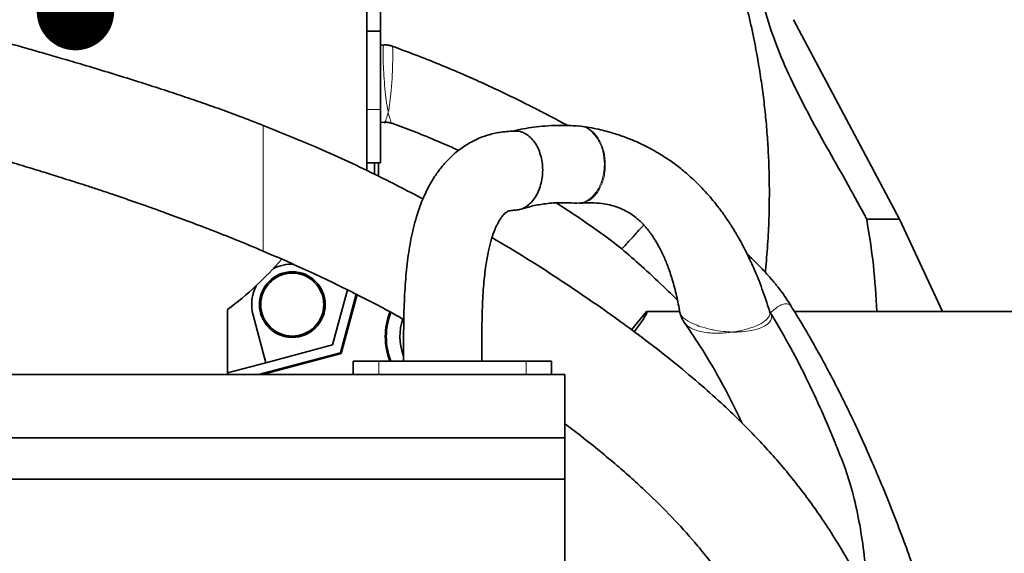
# Model space of a CAD drawing. Header units: millimetres. Extents: x 0 to 11920, y 0 to 8400.
# Tile 92 of 121: x 8183 to 8437, y 3934 to 4072. Entities that reach past the tile are written whole.
import ezdxf

# ---------------------------------------------------------------- set-up
doc = ezdxf.new("R2010")
doc.units = ezdxf.units.MM
doc.header["$LTSCALE"] = 20
doc.dimstyles.new('SLDDIMSTYLE4', dxfattribs={"dimtxt": 0.18, "dimasz": 20, "dimexe": 0, "dimexo": 0.0625, "dimgap": 0, "dimtad": 0, "dimtih": 1, "dimtoh": 1, "dimdec": 0, "dimrnd": 1e-09, "dimzin": 0, "dimdsep": 46, "dimtxsty": 'Standard', "dimblk1": 'DOT', "dimblk2": 'DOT', "dimsah": 1, "dimcen": 0.09, "dimadec": 0, "dimazin": 0, "dimtfac": 20, "dimtdec": 0, "dimtofl": 0, "dimtmove": 0, "dimatfit": 3, "dimldrblk": 'DOT', "dimfxl": 1, "dimfrac": 2, "dimtolj": 1, "dimtzin": 0, "dimarcsym": 0})

# ---------------------------------------------------------------- blocks, each defined once
blk = doc.blocks.new('_Dot')
at = {"color": 0, "linetype": 'ByBlock', "lineweight": -2}
blk.add_line((-0.5, 0), (-1, 0), dxfattribs=at)
at = {"color": 0, "linetype": 'ByBlock', "const_width": 0.5}
blk.add_lwpolyline([(-0.25, 0, 1), (0.25, 0, 1)], format="xyb", close=True, dxfattribs=at)

msp = doc.modelspace()

# ---------------------------------------------------------------- linework, layer by layer
at = {"color": 7, "linetype": 'Continuous', "lineweight": 35}
for p, q in [((8272.777308, 4032.568115), (8272.777308, 4122.635074)), ((8276.275813, 4088.854204), (8276.275813, 4068.632748)), ((8382.960086, 4071.620929), (8410.391674, 4020.011506)), ((8276.275813, 4068.632748), (8272.777308, 4068.632748)), ((8276.275813, 4068.632748), (8276.275813, 4048.411293)), ((8276.275813, 4048.411293), (8276.275813, 4034.632748)), ((8276.250527, 4044.994413), (8277.241654, 4045.073979)), ((8327.993425, 4044.042601), (8327.441659, 4044.121248)), ((8272.777308, 4034.632748), (8276.275813, 4034.632748)), ((8274.70395, 4034.632748), (8274.70395, 4031.679385)), ((8275.77831, 4034.632748), (8275.77831, 4031.131915)), ((8327.259095, 4024.181509), (8327.827869, 4024.205357)), ((8410.391674, 4020.011506), (8401.926325, 4020.011506)), ((8410.391674, 4020.011506), (8421.473873, 3996.135074)), ((8263.901663, 3987.510718), (8267.710434, 4001.725243)), ((8265.9276, 3985.484782), (8269.983197, 4000.620478)), ((8270.222169, 4000.499894), (8266.141554, 3985.270828)), ((8236.777308, 3979.806916), (8236.777308, 3996.635074)), ((8243.345765, 3995.206796), (8246.646768, 3982.887283)), ((8341.101825, 3991.432151), (8345.048046, 3996.135074)), ((8345.048046, 3996.135074), (8353.590645, 3996.135074)), ((8383.226584, 3996.135074), (8395.0631, 3996.135074)), ((8404.559251, 3996.135074), (8395.0831, 3996.135074)), ((8404.559251, 3996.135074), (8421.473873, 3996.135074)), ((8421.473873, 3996.135074), (8453.277308, 3996.135074)), ((8246.646768, 3982.887283), (8263.901663, 3987.510718)), ((8244.737517, 3979.806916), (8265.9276, 3985.484782)), ((8266.141554, 3985.270828), (8245.749957, 3979.806916)), ((8266.141554, 3985.270828), (8265.9276, 3985.484782)), ((8236.777308, 3980.242769), (8246.646768, 3982.887283)), ((8269.249366, 3983.304591), (8269.249366, 3979.806916)), ((8269.249366, 3983.304591), (8275.868092, 3983.304591)), ((8275.868092, 3983.304591), (8313.883535, 3983.304591)), ((8313.883535, 3983.304591), (8320.502261, 3983.304591)), ((8320.502261, 3983.304591), (8320.502261, 3979.806916)), ((8092.077308, 3979.806916), (8323.877308, 3979.806916)), ((8323.877308, 3979.806916), (8323.877308, 3963.492848)), ((8099.677308, 3963.492848), (8323.877308, 3963.492848)), ((8323.877308, 3963.492848), (8323.877308, 3952.806916)), ((8092.077308, 3952.806916), (8323.877308, 3952.806916)), ((8323.877308, 3952.806916), (8323.877308, 3871.806916))]:
    msp.add_line(p, q, dxfattribs=at)
at = {"color": 8, "linetype": 'Continuous', "lineweight": 18}
for p, q in [((8276.275813, 4048.411293), (8272.777308, 4048.411293)), ((8275.868092, 3983.304591), (8275.868092, 3979.806916)), ((8313.883535, 3983.304591), (8313.883535, 3979.806916))]:
    msp.add_line(p, q, dxfattribs=at)
at = {"color": 8, "linetype": 'Continuous', "lineweight": 18, "flags": 128}
msp.add_lwpolyline([(8279.201697, 4064.669974), (8279.361081, 4064.607594), (8279.439973, 4063.598881), (8279.440612, 4061.798793), (8279.376772, 4059.270333), (8279.251294, 4056.413127), (8279.039898, 4053.283273), (8278.71688, 4050.26671), (8278.62091, 4049.607419), (8278.620903, 4049.607368), (8278.620903, 4049.607368)], dxfattribs=at)
at = {"color": 7, "linetype": 'Continuous', "lineweight": 18}
msp.add_circle((8187.61595, 3868.635074), 435.477487, dxfattribs=at)
at = {"color": 7, "linetype": 'Continuous', "lineweight": 35}
for radius in [8.5, 8.135]:
    msp.add_circle((8253.487986, 3997.924396), radius, dxfattribs=at)
for centre, radius, start, end in [((8182.777308, 4068.635074), 90, 306.86989765, 319.01798961), ((8253.487986, 3997.924396), 10.5, 87.71094786, 118.18858695), ((8253.487986, 3997.924396), 10.5, 151.81141305, 195), ((8294.990067, 3989.635074), 17.475922, 158.65970116, 201.23784267), ((8294.990067, 3989.635074), 17.213883, 158.74427951, 201.5771971), ((8294.777308, 3989.635074), 13.5, 160.28762162, 200.65416288)]:
    msp.add_arc(centre, radius, start, end, dxfattribs=at)
msp.add_ellipse((8238.062843, 3868.635074), major_axis=(107.043418, 127.481928), ratio=0.0200538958, start_param=6.0133218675, end_param=6.3000224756, dxfattribs=at)
for points, knots in [([(8367.829566, 4105.748327), (8367.668121, 4104.66005), (8367.324199, 4102.34171), (8366.705113, 4098.718175), (8366.39447, 4094.898888), (8367.325244, 4091.179448), (8368.000493, 4087.529924), (8368.805341, 4083.848655), (8369.596338, 4080.329755), (8370.404078, 4076.932937), (8371.229908, 4073.604333), (8372.01402, 4070.212192), (8372.732376, 4066.835014), (8373.382506, 4063.499204), (8374.090546, 4059.521858), (8374.808783, 4054.893081), (8375.474421, 4049.670854), (8376.01249, 4044.456185), (8376.399598, 4039.200653), (8376.658543, 4033.904337), (8376.773869, 4028.6555), (8376.755391, 4024.072715), (8376.655474, 4020.120132), (8376.514369, 4016.775369), (8376.318486, 4013.427165), (8376.060275, 4010.077237), (8375.851176, 4007.695008), (8375.711457, 4006.431572), (8375.695064, 4006.283333)], [0, 0, 0, 0, 0.0328192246, 0.0699142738, 0.1099799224, 0.1457493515, 0.1834901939, 0.2209322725, 0.2581493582, 0.2911475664, 0.3251315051, 0.36050398, 0.3950499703, 0.4281739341, 0.4619302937, 0.5156159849, 0.5679542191, 0.6190340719, 0.6720564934, 0.7252111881, 0.7772757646, 0.8287281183, 0.8619705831, 0.8952737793, 0.9286378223, 0.9620628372, 0.9955488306, 1, 1, 1, 1]), ([(8401.926325, 4020.011506), (8401.727533, 4020.386091), (8399.96911, 4023.6995), (8396.525725, 4029.930079), (8391.546254, 4038.689124), (8386.696231, 4047.47837), (8382.212017, 4056.336041), (8378.359092, 4065.303473), (8375.478435, 4073.945832), (8373.849012, 4082.250515), (8372.343908, 4092.735782), (8370.505175, 4100.544564), (8369.279845, 4105.748327)], [0, 0, 0, 0, 0.013400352, 0.118533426, 0.2238813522, 0.3292022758, 0.4343059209, 0.5391518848, 0.6439498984, 0.7329741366, 0.8220543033, 1, 1, 1, 1]), ([(8245.992557, 4044.291873), (8243.922012, 4045.092036), (8240.006443, 4046.60521), (8234.380279, 4048.652333), (8229.06877, 4050.517965), (8223.735619, 4052.326375), (8218.08928, 4054.181022), (8212.101286, 4056.089457), (8205.84332, 4058.028881), (8199.729112, 4059.875812), (8194.180964, 4061.51545), (8189.344731, 4062.920063), (8184.844917, 4064.208155), (8179.826478, 4065.624822), (8173.895592, 4067.271779), (8166.819742, 4069.198367), (8158.798575, 4071.334719), (8151.521616, 4073.225338), (8145.489586, 4074.760675), (8141.224331, 4075.831329), (8137.507616, 4076.752554), (8134.35458, 4077.525304), (8131.69796, 4078.170113), (8127.581473, 4079.160926), (8121.25617, 4080.657218), (8114.136133, 4082.288039), (8107.548779, 4083.750366), (8101.088785, 4085.146972), (8092.987664, 4086.824499), (8083.743621, 4088.609662), (8074.367702, 4090.247412), (8063.406452, 4091.914321), (8050.782767, 4093.408853), (8036.387746, 4094.431535), (8021.722416, 4094.840157), (8011.857607, 4094.805586), (8006.820478, 4094.787933)], [0, 0, 0, 0, 0.0263957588, 0.0499165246, 0.0713057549, 0.0936086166, 0.1174147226, 0.1429025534, 0.1697658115, 0.1972801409, 0.2213032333, 0.2411676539, 0.2596472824, 0.2793549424, 0.3059434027, 0.336240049, 0.3707409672, 0.4095578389, 0.4302135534, 0.4485767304, 0.464549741, 0.4780759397, 0.4891183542, 0.4986524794, 0.5307685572, 0.5697066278, 0.5890765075, 0.613957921, 0.6508011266, 0.6902071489, 0.728883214, 0.7666833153, 0.8247079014, 0.882281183, 0.9398908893, 1, 1, 1, 1]), ([(8006.820478, 4064.787947), (8010.047285, 4064.794195), (8016.217179, 4064.806141), (8025.042344, 4064.625613), (8033.004229, 4064.29162), (8040.090233, 4063.84514), (8046.305976, 4063.340994), (8051.905867, 4062.801823), (8060.261056, 4061.885341), (8071.581148, 4060.374147), (8082.414083, 4058.603493), (8089.773056, 4057.279333), (8093.4745, 4056.587495), (8096.579235, 4055.988573), (8098.963629, 4055.518032), (8101.078034, 4055.093959), (8103.443468, 4054.611805), (8106.560277, 4053.963557), (8110.470093, 4053.129624), (8115.007773, 4052.132685), (8119.818555, 4051.043144), (8124.650375, 4049.916953), (8134.17235, 4047.637175), (8148.171236, 4044.074623), (8162.442686, 4040.134896), (8172.358693, 4037.268102), (8178.059006, 4035.585703), (8183.54671, 4033.93372), (8188.531713, 4032.405431), (8192.588143, 4031.141994), (8195.706182, 4030.158016), (8198.293093, 4029.333193), (8200.958832, 4028.472105), (8204.051556, 4027.45488), (8207.660353, 4026.243304), (8211.605396, 4024.888153), (8215.984187, 4023.353305), (8220.851957, 4021.608563), (8226.39429, 4019.568883), (8232.498172, 4017.247137), (8239.106565, 4014.643648), (8243.63812, 4012.745531), (8245.992557, 4011.759336)], [0, 0, 0, 0, 0.0383782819, 0.0733821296, 0.1051417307, 0.1335708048, 0.1584725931, 0.1801107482, 0.201336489, 0.2599799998, 0.3186278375, 0.3353027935, 0.3516393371, 0.3648581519, 0.3741784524, 0.3815445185, 0.3913979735, 0.4039239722, 0.4208119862, 0.4407745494, 0.4613880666, 0.4819082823, 0.5023018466, 0.5829297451, 0.661616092, 0.6863276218, 0.7108842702, 0.7351956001, 0.7571981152, 0.7751688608, 0.7872580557, 0.7970446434, 0.8079670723, 0.8211811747, 0.8364798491, 0.8539785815, 0.8714371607, 0.8922735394, 0.9159092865, 0.9418318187, 0.9697778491, 1, 1, 1, 1]), ([(8277.214171, 4065.078798), (8276.93202, 4065.064792), (8276.619028, 4065.049255), (8276.306598, 4065.025427), (8276.275813, 4065.023079)], [0, 0, 0, 0, 0.90146878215, 1, 1, 1, 1]), ([(8279.28516, 4064.751737), (8278.991362, 4064.854025), (8278.328512, 4065.084802), (8277.61888, 4065.082294), (8277.223781, 4065.080897)], [0, 0, 0, 0, 0.44323497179, 1, 1, 1, 1]), ([(8324.688313, 4044.186883), (8324.618339, 4044.226073), (8323.359735, 4044.930977), (8320.9862, 4046.199455), (8317.556012, 4048.006845), (8313.992398, 4049.823993), (8310.13525, 4051.730356), (8305.966215, 4053.717307), (8301.542546, 4055.747336), (8296.676914, 4057.890746), (8291.178593, 4060.198052), (8285.286624, 4062.551691), (8281.272049, 4064.030393), (8279.300383, 4064.756623)], [0, 0, 0, 0, 0.0048195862, 0.0866886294, 0.1601256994, 0.2353507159, 0.323709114, 0.4148172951, 0.5089475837, 0.612964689, 0.7325221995, 0.8686344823, 1, 1, 1, 1]), ([(8287.286119, 4025.254673), (8283.115063, 4027.421726), (8273.96915, 4032.173445), (8260.194412, 4038.545556), (8250.490313, 4042.427394), (8245.98244, 4044.230636)], [0, 0, 0, 0, 0.309845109, 0.6794003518, 1, 1, 1, 1]), ([(8277.23031, 4045.05436), (8277.547858, 4045.072859), (8278.219419, 4045.111979), (8278.860077, 4044.911507), (8279.197799, 4044.805829)], [0, 0, 0, 0, 0.4728508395, 1, 1, 1, 1]), ([(8279.183125, 4044.813166), (8281.009637, 4044.15122), (8284.683586, 4042.819744), (8290.090603, 4040.619316), (8294.029201, 4038.938232), (8296.066559, 4037.992422), (8296.445166, 4037.81666)], [0, 0, 0, 0, 0.3239888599, 0.6516892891, 0.9352726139, 1, 1, 1, 1]), ([(8327.500455, 4044.105947), (8325.628557, 4044.204807), (8321.740521, 4044.410143), (8316.069216, 4043.859864), (8312.218148, 4043.288761), (8310.413372, 4042.763994), (8310.359719, 4042.748393)], [0, 0, 0, 0, 0.3266612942, 0.6784935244, 0.9904421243, 1, 1, 1, 1]), ([(8376.77867, 3996.359792), (8376.158823, 3998.269691), (8374.943033, 4002.01583), (8372.869103, 4007.122847), (8370.791695, 4011.566197), (8368.809239, 4015.258864), (8366.977875, 4018.292868), (8365.261984, 4020.86036), (8363.70059, 4022.991134), (8362.168448, 4024.916564), (8360.599121, 4026.742907), (8358.797349, 4028.667307), (8356.547254, 4030.847729), (8353.961741, 4033.0626), (8351.234481, 4035.093879), (8348.779693, 4036.701384), (8346.680345, 4037.925527), (8344.683563, 4038.980086), (8342.489818, 4040.023758), (8339.743299, 4041.160572), (8336.401575, 4042.303126), (8332.421017, 4043.378455), (8329.521438, 4043.857288), (8327.966289, 4044.114103)], [0, 0, 0, 0, 0.075811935, 0.1486999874, 0.2125200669, 0.2679433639, 0.3154682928, 0.3554494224, 0.3938005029, 0.4239934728, 0.4564646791, 0.4926288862, 0.5325316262, 0.5860703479, 0.6343789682, 0.6759645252, 0.7110421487, 0.7383229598, 0.7735531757, 0.8169513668, 0.868836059, 0.9296520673, 1, 1, 1, 1]), ([(8311.169762, 4042.807828), (8309.930031, 4042.757655), (8307.633826, 4042.664725), (8304.465364, 4041.955912), (8301.876088, 4041.043932), (8299.813133, 4040.050701), (8298.126551, 4039.048029), (8296.559984, 4037.949051), (8295.065278, 4036.713834), (8293.725513, 4035.415384), (8292.67785, 4034.260825), (8291.811701, 4033.207047), (8290.750915, 4031.796162), (8289.271001, 4029.521872), (8287.440516, 4025.959427), (8285.632682, 4021.158104), (8284.248627, 4015.680639), (8283.274228, 4009.775685), (8282.662216, 4003.634092), (8282.331663, 3997.013524), (8282.228421, 3990.18826), (8282.238259, 3985.573532), (8282.243097, 3983.304591)], [0, 0, 0, 0, 0.0558878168, 0.1035143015, 0.1432349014, 0.1754496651, 0.2018997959, 0.2270665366, 0.2559128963, 0.2822281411, 0.3032427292, 0.3190322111, 0.3371514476, 0.3752236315, 0.4288160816, 0.4960637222, 0.576096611, 0.6494103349, 0.7308717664, 0.819223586, 0.9111169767, 1, 1, 1, 1]), ([(8317.769537, 4036.155349), (8317.586527, 4036.770429), (8317.221343, 4037.997786), (8316.363465, 4039.597249), (8315.323611, 4040.9401), (8314.110071, 4041.968714), (8312.775416, 4042.588734), (8311.771571, 4042.854669), (8311.23732, 4042.791251), (8311.170795, 4042.783354)], [0, 0, 0, 0, 0.1635724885, 0.3263992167, 0.4888144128, 0.6512464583, 0.8136746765, 0.9767988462, 1, 1, 1, 1]), ([(8317.769537, 4036.155349), (8317.900921, 4035.516954), (8318.16326, 4034.24225), (8318.217327, 4032.239573), (8318.021923, 4030.266437), (8317.563892, 4028.377483), (8316.863076, 4026.647291), (8315.94673, 4025.131382), (8314.840633, 4023.892634), (8313.588295, 4022.984248), (8312.304983, 4022.439159), (8311.444749, 4022.393859), (8311.052501, 4022.373203)], [0, 0, 0, 0, 0.1019218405, 0.203510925, 0.3053244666, 0.4069099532, 0.5086135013, 0.6101754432, 0.7117902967, 0.813346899, 0.914890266, 1, 1, 1, 1]), ([(8312.581216, 4022.590624), (8313.436491, 4022.855934), (8315.378164, 4023.45825), (8318.67421, 4024.037895), (8322.541942, 4024.372966), (8325.313133, 4024.225248), (8326.751256, 4024.148588)], [0, 0, 0, 0, 0.1883852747, 0.4276782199, 0.7029908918, 1, 1, 1, 1]), ([(8321.670917, 4024.213328), (8322.308822, 4023.81497), (8324.524738, 4022.431181), (8328.391088, 4019.843202), (8333.481172, 4016.282767), (8336.847835, 4013.722355), (8338.651245, 4012.350827)], [0, 0, 0, 0, 0.10375277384, 0.36040979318, 0.65739272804, 1, 1, 1, 1]), ([(8326.710088, 4024.188164), (8326.759295, 4024.177964), (8326.861904, 4024.156695), (8326.965885, 4024.166422), (8327.02, 4024.171484)], [0, 0, 0, 0, 0.4795598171, 1, 1, 1, 1]), ([(8327.692007, 4024.143972), (8328.751016, 4024.200399), (8330.708501, 4024.304698), (8333.314215, 4024.110868), (8335.42663, 4023.742971), (8337.110228, 4023.268767), (8338.635391, 4022.688478), (8339.985111, 4022.015106), (8341.333295, 4021.168654), (8342.509187, 4020.269013), (8343.61468, 4019.256237), (8344.568096, 4018.252342), (8345.458339, 4017.18709), (8346.355723, 4015.980876), (8347.294821, 4014.55486), (8348.318623, 4012.774816), (8349.411529, 4010.567102), (8350.574546, 4007.768077), (8351.749597, 4004.273353), (8352.829834, 4000.270748), (8353.373475, 3997.328502), (8353.640374, 3995.884014)], [0, 0, 0, 0, 0.0845767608, 0.1563325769, 0.2168251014, 0.2672313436, 0.3085124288, 0.3625112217, 0.4021432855, 0.4531738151, 0.4913216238, 0.5277556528, 0.5617960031, 0.5936702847, 0.631744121, 0.672050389, 0.7206343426, 0.7781713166, 0.8456065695, 0.9242009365, 1, 1, 1, 1]), ([(8302.462676, 3983.304591), (8302.458148, 3985.70964), (8302.449342, 3990.387095), (8302.559968, 3997.007133), (8302.883553, 4002.85468), (8303.40703, 4007.70565), (8304.060738, 4011.500155), (8304.717329, 4014.1559), (8305.272925, 4015.905112), (8305.673159, 4016.976178), (8305.970162, 4017.675148), (8306.200521, 4018.179), (8306.543066, 4018.889108), (8307.135303, 4019.963869), (8307.789771, 4020.887385), (8308.368862, 4021.502894), (8308.944009, 4021.926847), (8309.801848, 4022.279169), (8310.56684, 4022.321074), (8311.010346, 4022.345368)], [0, 0, 0, 0, 0.149175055, 0.2901228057, 0.413570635, 0.5150751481, 0.5940452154, 0.6523727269, 0.6844252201, 0.707917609, 0.7239777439, 0.7319071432, 0.7442050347, 0.7801325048, 0.8279025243, 0.8567670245, 0.8916556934, 0.9371871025, 1, 1, 1, 1]), ([(8338.671293, 4012.372651), (8338.673905, 4012.375495), (8338.679821, 4012.381935), (8339.051496, 4012.786544), (8339.82993, 4013.633954), (8341.001574, 4014.909417), (8342.060363, 4016.062024), (8343.170264, 4017.270274), (8343.961859, 4018.132011), (8344.305418, 4018.506013)], [0, 0, 0, 0, 0.10427663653, 0.23614300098, 0.50030564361, 0.63318851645, 0.76565273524, 0.89829099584, 1, 1, 1, 1]), ([(8404.559251, 3996.135074), (8404.316693, 4000.127467), (8403.830534, 4008.129419), (8402.561968, 4016.04515), (8401.926325, 4020.011506)], [0, 0, 0, 0, 0.4989273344, 1, 1, 1, 1]), ([(8418.783627, 3872.361429), (8418.446849, 3874.053075), (8417.538225, 3878.617117), (8415.648047, 3886.292865), (8412.935652, 3895.688085), (8409.81993, 3904.648011), (8406.535215, 3912.791478), (8403.439808, 3919.643002), (8400.285933, 3925.953749), (8397.182239, 3931.621582), (8393.943958, 3937.068869), (8390.660111, 3942.152591), (8387.256347, 3947.008185), (8384.023749, 3951.291409), (8380.704828, 3955.389791), (8377.203061, 3959.441483), (8373.320223, 3963.650925), (8368.992753, 3968.044627), (8364.039131, 3972.757925), (8358.266622, 3977.901951), (8351.47784, 3983.555388), (8343.634893, 3989.657066), (8334.738789, 3996.140622), (8324.79873, 4002.954703), (8314.842095, 4009.445304), (8308.080518, 4013.472574), (8305.081589, 4015.258769)], [0, 0, 0, 0, 0.0287791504, 0.0776458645, 0.1319684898, 0.1918175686, 0.2350158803, 0.2765302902, 0.3146866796, 0.3494173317, 0.3806723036, 0.4162903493, 0.4459514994, 0.4748053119, 0.5010100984, 0.5288469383, 0.5586979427, 0.5905428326, 0.6250913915, 0.665244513, 0.7111846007, 0.7627031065, 0.8194711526, 0.8810470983, 0.9472414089, 1, 1, 1, 1]), ([(8245.970435, 4011.770898), (8250.15034, 4009.953195), (8258.298362, 4006.409889), (8269.919895, 4000.702255), (8277.853047, 3996.60499), (8281.846328, 3994.318036), (8282.319022, 3994.047324)], [0, 0, 0, 0, 0.3373037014, 0.657516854, 0.9594594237, 1, 1, 1, 1]), ([(8338.639143, 4012.336855), (8340.326953, 4010.864737), (8343.967617, 4007.689327), (8348.746657, 4003.266306), (8351.796456, 4000.287714), (8353.001163, 3999.111136)], [0, 0, 0, 0, 0.3433486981, 0.7406150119, 1, 1, 1, 1]), ([(8382.477315, 3997.386455), (8381.997093, 3998.149841), (8381.116054, 3999.550385), (8379.839756, 4001.351198), (8378.850688, 4002.630816), (8378.100128, 4003.55244), (8377.418186, 4004.361048), (8376.57485, 4005.324933), (8375.491917, 4006.514066), (8374.114494, 4007.962434), (8372.584695, 4009.511422), (8371.491052, 4010.561928), (8370.98103, 4011.051833)], [0, 0, 0, 0, 0.1483551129, 0.2721792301, 0.3627578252, 0.4140802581, 0.4693848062, 0.5403020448, 0.629772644, 0.7413977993, 0.8794004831, 1, 1, 1, 1]), ([(8421.245649, 3707.698251), (8421.805427, 3708.013302), (8423.370067, 3708.893907), (8425.619683, 3710.691619), (8427.937666, 3712.886106), (8429.858378, 3715.093027), (8431.502819, 3717.309262), (8432.929003, 3719.545299), (8434.194183, 3721.829612), (8435.574724, 3724.68732), (8437.035296, 3728.314938), (8438.476078, 3732.861883), (8439.670249, 3737.730524), (8440.648934, 3742.97341), (8441.456702, 3748.834608), (8442.09272, 3755.572458), (8442.513615, 3763.229323), (8442.677567, 3771.63102), (8442.573084, 3780.534002), (8442.26561, 3788.35781), (8441.878885, 3794.952333), (8441.4994, 3800.238849), (8441.057384, 3805.470683), (8440.584497, 3810.374238), (8440.150202, 3814.438845), (8439.790793, 3817.576194), (8439.515701, 3819.868599), (8439.282772, 3821.742812), (8439.04873, 3823.575017), (8438.733872, 3825.968004), (8438.274236, 3829.315817), (8437.641009, 3833.678132), (8436.878063, 3838.613077), (8436.033232, 3843.745628), (8435.159925, 3848.756253), (8433.898484, 3855.6263), (8432.178831, 3864.298067), (8430.246807, 3873.1439), (8428.593413, 3880.214792), (8427.288211, 3885.550283), (8426.010029, 3890.553052), (8424.846332, 3894.934919), (8423.818097, 3898.685398), (8422.801715, 3902.2929), (8421.586895, 3906.48266), (8420.040171, 3911.627979), (8418.150814, 3917.643538), (8416.017635, 3924.117818), (8413.703063, 3930.80413), (8411.230248, 3937.59848), (8408.59147, 3944.487534), (8405.958434, 3951.010404), (8403.496751, 3956.816782), (8401.394888, 3961.573208), (8399.646633, 3965.394394), (8398.350408, 3968.149874), (8397.269859, 3970.404133), (8396.148011, 3972.706472), (8394.635253, 3975.740608), (8392.711499, 3979.4848), (8390.353826, 3983.91093), (8387.523211, 3988.975784), (8384.868148, 3993.544764), (8383.082221, 3996.375143), (8382.466105, 3997.351577)], [0, 0, 0, 0, 0.0123506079, 0.0345213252, 0.0540575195, 0.0712134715, 0.0870515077, 0.1017523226, 0.1153585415, 0.1287974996, 0.1510842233, 0.1736748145, 0.1952170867, 0.216098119, 0.2384387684, 0.2627186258, 0.2890997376, 0.3171599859, 0.3454293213, 0.373840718, 0.389807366, 0.4058051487, 0.421825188, 0.4369579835, 0.4497293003, 0.4580503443, 0.4648345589, 0.4700614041, 0.4746553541, 0.4810682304, 0.4912446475, 0.5042438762, 0.5195437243, 0.5346794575, 0.5493475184, 0.5635302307, 0.5949541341, 0.6254075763, 0.6411875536, 0.657120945, 0.6723800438, 0.6853022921, 0.6958251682, 0.7055598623, 0.7172627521, 0.7330059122, 0.7513296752, 0.7709498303, 0.7910238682, 0.811532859, 0.8324554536, 0.8537678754, 0.8713539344, 0.8860869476, 0.897988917, 0.9070884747, 0.9119828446, 0.9192493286, 0.92887123, 0.9408193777, 0.9550548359, 0.9715277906, 0.9901775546, 1, 1, 1, 1]), ([(8353.662655, 3995.918723), (8353.663771, 3995.903533), (8353.692129, 3995.517515), (8353.963951, 3994.787298), (8354.355548, 3993.895587), (8354.713665, 3993.417471), (8354.845253, 3993.24179)], [0, 0, 0, 0, 0.0151552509, 0.3851313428, 0.7740703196, 1, 1, 1, 1]), ([(8376.9317, 3995.998572), (8376.9179, 3996.017643), (8376.854333, 3996.105488), (8376.802873, 3996.282217), (8376.762584, 3996.42058)], [0, 0, 0, 0, 0.2170909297, 1, 1, 1, 1]), ([(8394.26854, 3960.869346), (8394.097385, 3961.312967), (8392.858818, 3964.523229), (8390.242718, 3970.579566), (8386.240457, 3979.175389), (8381.790534, 3987.818016), (8378.462486, 3993.379104), (8376.839125, 3996.091703)], [0, 0, 0, 0, 0.0354579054, 0.256591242, 0.4966953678, 0.754497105, 1, 1, 1, 1]), ([(8354.801214, 3993.184277), (8356.411097, 3990.86606), (8359.825168, 3985.949828), (8364.354217, 3977.998661), (8367.659247, 3971.667246), (8369.286027, 3968.105903), (8369.630886, 3967.350938)], [0, 0, 0, 0, 0.2890125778, 0.6129075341, 0.9179407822, 1, 1, 1, 1]), ([(8323.877308, 3967.11156), (8325.258303, 3966.072409), (8328.37734, 3963.72544), (8332.866615, 3960.124792), (8337.279751, 3956.435155), (8341.236604, 3952.961733), (8346.064684, 3948.516011), (8351.576617, 3943.055345), (8356.734025, 3937.371768), (8360.585598, 3932.679742), (8363.429682, 3928.925928), (8366.257424, 3924.891296), (8369.033143, 3920.559545), (8371.84251, 3915.728671), (8374.59563, 3910.489181), (8377.407253, 3904.480695), (8380.363646, 3897.288537), (8383.148904, 3889.431113), (8385.578057, 3881.498739), (8387.47864, 3874.477104), (8388.958616, 3868.407575), (8390.139854, 3863.113294), (8391.126912, 3858.277912), (8391.982963, 3853.625252), (8392.736431, 3849.002373), (8393.381092, 3844.471998), (8393.934497, 3839.975718), (8394.414104, 3835.450545), (8394.858478, 3830.59065), (8395.295635, 3825.085523), (8395.752169, 3818.610588), (8396.215432, 3811.461469), (8396.695953, 3803.766433), (8397.198944, 3795.800181), (8397.732005, 3787.854208), (8398.287791, 3780.427882), (8398.847293, 3773.884257), (8399.420563, 3768.190551), (8399.997183, 3763.210975), (8400.589357, 3758.564912), (8401.220364, 3754.007174), (8401.929309, 3749.2596), (8402.699542, 3744.397337), (8403.456483, 3739.707373), (8404.086323, 3735.58731), (8404.498853, 3732.449415), (8404.700376, 3730.616619), (8404.811518, 3729.392381), (8404.873371, 3728.553465), (8404.912506, 3727.808389), (8404.92848, 3727.073233), (8404.909915, 3726.598838), (8404.915847, 3726.577791), (8404.918314, 3726.569037)], [0, 0, 0, 0, 0.0160815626, 0.036320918, 0.0537258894, 0.0700338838, 0.0859196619, 0.1158558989, 0.1440980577, 0.1605536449, 0.1755466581, 0.1906505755, 0.2094173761, 0.226869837, 0.2467681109, 0.2692054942, 0.29422468, 0.3260533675, 0.3547746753, 0.3802428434, 0.4023491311, 0.4210453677, 0.4383133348, 0.4553887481, 0.4719456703, 0.4884437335, 0.5048953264, 0.5212862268, 0.5382080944, 0.5583547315, 0.5819645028, 0.6088850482, 0.6356868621, 0.6647202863, 0.6944445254, 0.7214156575, 0.7455389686, 0.7669623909, 0.7859128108, 0.8030129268, 0.8213946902, 0.8414629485, 0.863118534, 0.8855445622, 0.905623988, 0.9234097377, 0.9393271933, 0.9466410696, 0.9543037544, 0.963930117, 0.9753303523, 0.989739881, 1, 1, 1, 1]), ([(8402.562025, 3921.300111), (8402.421095, 3922.618703), (8402.002491, 3926.535303), (8401.320264, 3933.122297), (8400.189771, 3940.963434), (8398.601672, 3948.407174), (8396.630305, 3955.063703), (8394.998964, 3959.038656), (8394.250537, 3960.862288)], [0, 0, 0, 0, 0.0988513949, 0.2936172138, 0.4885505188, 0.6831392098, 0.8546303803, 1, 1, 1, 1])]:
    msp.add_open_spline(points, degree=3, knots=knots, dxfattribs=at)
at = {"color": 8, "linetype": 'Continuous', "lineweight": 18}
for points, knots in [([(8278.283432, 4047.778583), (8278.283092, 4047.784012), (8278.272179, 4047.958078), (8278.157434, 4048.304966), (8278.029465, 4049.039823), (8277.787027, 4050.506098), (8277.481286, 4053.006492), (8277.193794, 4056.317891), (8276.997529, 4059.586397), (8276.905016, 4062.389099), (8276.947004, 4064.272014), (8277.04754, 4065.141891), (8277.187433, 4065.000559), (8277.218473, 4064.9692)], [0, 0, 0, 0, 0.001010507, 0.0323962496, 0.0636078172, 0.124794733, 0.2582956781, 0.3968932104, 0.5344951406, 0.6797083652, 0.8202918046, 0.9601253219, 1, 1, 1, 1]), ([(8278.620903, 4049.607368), (8278.6209, 4049.607352), (8278.512146, 4048.944459), (8278.482853, 4048.313904), (8278.28597, 4047.78539), (8278.283433, 4047.77858)], [0, 0, 0, 0, 0.0000251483, 0.987113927, 1, 1, 1, 1]), ([(8277.233472, 4045.177268), (8277.258889, 4045.149088), (8277.394089, 4044.999195), (8277.7871, 4045.838471), (8278.068489, 4047.017993), (8278.280664, 4047.768788), (8278.283432, 4047.778583)], [0, 0, 0, 0, 0.1031278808, 0.548551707, 0.9941103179, 1, 1, 1, 1]), ([(8278.283433, 4047.77858), (8278.284536, 4047.770177), (8278.385425, 4047.002231), (8278.776848, 4045.788094), (8279.093905, 4044.810104), (8279.203572, 4044.908934), (8279.230798, 4044.93347)], [0, 0, 0, 0, 0.004719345, 0.4313468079, 0.8588258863, 1, 1, 1, 1]), ([(8245.992557, 4041.55484), (8245.992557, 4042.098573), (8245.992557, 4043.184154), (8245.992557, 4044.119277), (8245.992557, 4044.219885), (8245.992557, 4044.268407)], [0, 0, 0, 0, 0.34189267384, 0.68259941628, 1, 1, 1, 1]), ([(8326.763341, 4024.235143), (8326.881428, 4024.202133), (8327.740577, 4023.961966), (8329.429946, 4024.589824), (8331.499432, 4026.128638), (8333.099817, 4028.642319), (8333.968824, 4031.456457), (8334.222533, 4034.505158), (8333.840108, 4037.586683), (8332.645888, 4040.588786), (8330.862411, 4042.807159), (8328.887834, 4044.077897), (8327.559954, 4044.070407), (8326.985523, 4044.067167)], [0, 0, 0, 0, 0.0164980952, 0.1200330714, 0.2228565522, 0.3257173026, 0.4284832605, 0.5035843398, 0.6096387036, 0.7148346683, 0.8187519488, 0.9215933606, 1, 1, 1, 1]), ([(8327.300259, 4044.038801), (8327.847373, 4044.037123), (8329.179234, 4044.03304), (8331.132017, 4042.793552), (8332.910773, 4040.601248), (8334.08396, 4037.609961), (8334.464103, 4034.525388), (8334.237305, 4031.469294), (8333.418642, 4028.629065), (8331.881744, 4026.148266), (8329.941853, 4024.523075), (8328.497751, 4024.316611), (8327.828689, 4024.220954)], [0, 0, 0, 0, 0.0740302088, 0.1802144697, 0.2877137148, 0.3969910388, 0.5074500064, 0.5855714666, 0.6927445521, 0.8001898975, 0.9074265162, 1, 1, 1, 1]), ([(8245.992557, 4011.783321), (8245.992557, 4011.775443), (8245.992557, 4011.665265), (8245.992557, 4012.083017), (8245.992557, 4013.094922), (8245.992557, 4014.75891), (8245.992557, 4016.915972), (8245.992557, 4019.468364), (8245.992557, 4022.296496), (8245.992557, 4025.300893), (8245.992557, 4028.381031), (8245.992557, 4031.44391), (8245.992557, 4034.403433), (8245.992557, 4037.148271), (8245.992557, 4039.621364), (8245.992557, 4040.910362), (8245.992557, 4041.55484)], [0, 0, 0, 0, 0.0058911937, 0.0823881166, 0.1585466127, 0.2352425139, 0.3118975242, 0.3883980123, 0.4651980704, 0.5414416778, 0.6176425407, 0.6942811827, 0.7703919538, 0.8470984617, 0.9235516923, 1, 1, 1, 1]), ([(8382.451885, 3997.342707), (8382.404648, 3997.442815), (8382.22259, 3997.828638), (8381.639301, 3998.131723), (8380.712218, 3998.184521), (8379.557249, 3997.752522), (8378.306253, 3996.933784), (8377.45386, 3996.111239), (8377.053461, 3995.724861)], [0, 0, 0, 0, 0.0672100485, 0.2590336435, 0.4494255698, 0.6406019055, 0.8311783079, 1, 1, 1, 1]), ([(8353.75402, 3995.909317), (8353.80597, 3995.646663), (8353.938972, 3994.974222), (8355.267473, 3993.870088), (8357.277245, 3992.825949), (8359.578778, 3992.017482), (8361.226618, 3991.597676), (8362.963793, 3991.246016), (8364.790048, 3990.960351), (8366.47825, 3990.874085), (8367.326482, 3990.833062), (8367.337757, 3990.832517)], [0, 0, 0, 0, 0.1009022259, 0.2583283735, 0.436808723, 0.5641358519, 0.6960734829, 0.7244108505, 0.8591149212, 0.9981272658, 1, 1, 1, 1]), ([(8367.337757, 3990.832517), (8367.354949, 3990.834661), (8368.153025, 3990.934206), (8369.739201, 3991.246804), (8371.814697, 3991.801757), (8373.575065, 3992.478373), (8375.306546, 3993.374409), (8376.510405, 3994.484882), (8377.016754, 3995.574756), (8376.763568, 3996.118977), (8376.668855, 3996.32256)], [0, 0, 0, 0, 0.0032408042, 0.1504437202, 0.3031931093, 0.4254577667, 0.552068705, 0.7644321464, 0.9118784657, 1, 1, 1, 1]), ([(8376.877948, 3995.974884), (8377.097813, 3995.556116), (8377.516328, 3994.758987), (8377.080764, 3993.687817), (8376.290303, 3992.858493), (8375.227755, 3992.180388), (8373.808263, 3991.609202), (8371.983164, 3991.150326), (8370.214164, 3990.922204), (8368.633008, 3990.832718), (8367.791852, 3990.820122), (8367.358069, 3990.831963), (8367.337757, 3990.832517)], [0, 0, 0, 0, 0.1527619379, 0.2907840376, 0.3902759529, 0.4898277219, 0.6051756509, 0.7206606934, 0.8561551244, 0.9260705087, 0.9965382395, 1, 1, 1, 1]), ([(8367.337757, 3990.832517), (8367.32368, 3990.830705), (8366.940066, 3990.781314), (8365.87453, 3990.629854), (8364.128597, 3990.50833), (8362.298706, 3990.515777), (8360.582993, 3990.659184), (8358.99956, 3990.931096), (8357.165058, 3991.483393), (8355.634849, 3992.259074), (8355.08139, 3992.996693), (8354.880265, 3993.264741)], [0, 0, 0, 0, 0.0027405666, 0.074683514, 0.2067354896, 0.3387813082, 0.434237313, 0.5593119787, 0.6843413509, 0.885291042, 1, 1, 1, 1])]:
    msp.add_open_spline(points, degree=3, knots=knots, dxfattribs=at)

# ---------------------------------------------------------------- leaders
at = {"color": 7, "linetype": 'Continuous', "lineweight": 0}
msp.add_leader([(8197.446332, 4073.697181), (8825.555556, 4320.555556)], dimstyle='SLDDIMSTYLE4', dxfattribs=at)

doc.saveas('drawing.dxf')
